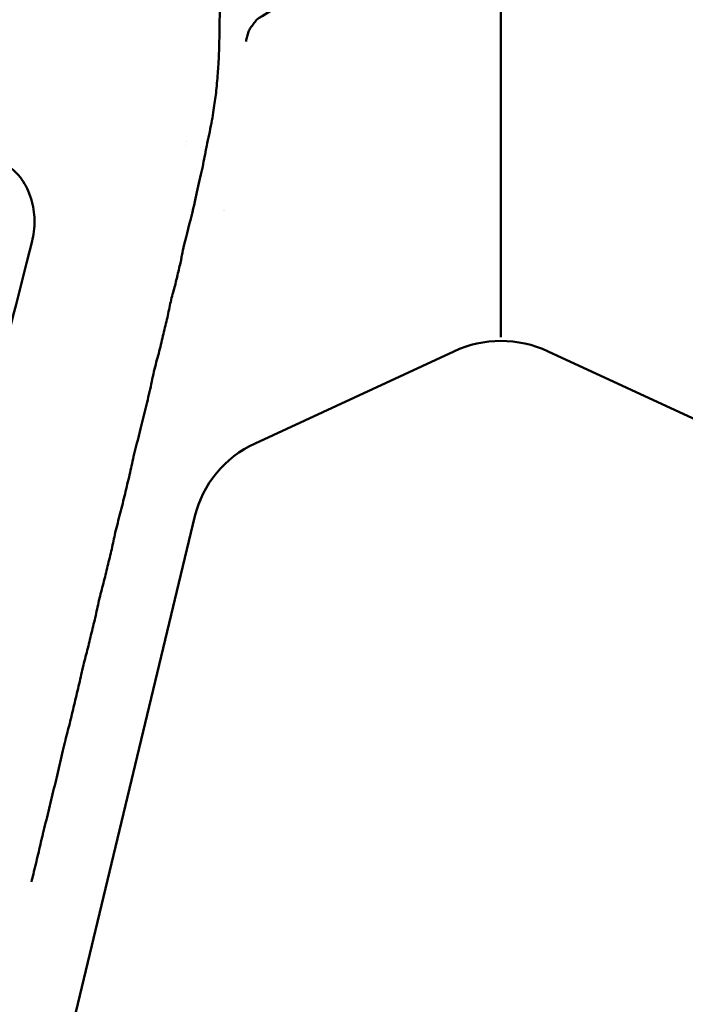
# Model space of a CAD drawing. Header units: millimetres. Extents: x 0 to 4686, y -120 to 1682.
# Tile 208 of 256: x 1349 to 1393, y 1053 to 1118. Entities that reach past the tile are written whole.
import ezdxf

# ---------------------------------------------------------------- set-up
doc = ezdxf.new("R2010")
doc.units = ezdxf.units.MM
doc.header["$LTSCALE"] = 2
doc.layers.add('Sichtbar (ISO)', color=7, linetype='Continuous', lineweight=50)

msp = doc.modelspace()

# ---------------------------------------------------------------- linework, layer by layer
at = {"layer": 'Sichtbar (ISO)'}
for p, q in [((1359.8207, 1109.2973), (1359.8206, 1109.2973)), ((1359.8774, 1109.5815), (1359.8774, 1109.5816)), ((1358.714, 1098.3011), (1358.7139, 1098.3011)), ((1358.6117, 1097.8254), (1358.6121, 1097.8254)), ((1364.429, 1089.6964), (1377.5107, 1095.7601)), ((1383.7099, 1095.762), (1396.7918, 1089.6982)), ((1355.7622, 1085.9591), (1355.7625, 1085.9591)), ((1348.9734, 1037.0464), (1360.46, 1084.8932)), ((1355.4564, 1084.7408), (1355.4563, 1084.7408))]:
    msp.add_line(p, q, dxfattribs=at)
for centre, major_axis, ratio, start_param, end_param in [((1356.9859, 1096.5681), (-0.1975, 11.7983), 0.6653497, 5.7603298, 5.7603585), ((1356.9859, 1096.5681), (-0.1975, 11.7983), 0.6653497, 5.5019485, 5.5019496), ((1380.6099, 1088.764), (0.0001, 7.6845), 0.9759946, 5.8571144, 6.7091817), ((1367.9596, 1082.9017), (-6.8277, 3.7343), 0.9519124, 5.6698581, 6.5357715)]:
    msp.add_ellipse(centre, major_axis=major_axis, ratio=ratio, start_param=start_param, end_param=end_param, dxfattribs=at)
for points, knots in [([(1362.1993, 1236.6471), (1362.1997, 1235.2655), (1362.2007, 1232.5345), (1362.2012, 1228.5279), (1362.2052, 1224.6305), (1362.1959, 1220.7653), (1362.2066, 1217.2138), (1362.203, 1213.6962), (1362.2066, 1210.2309), (1362.1954, 1207.0177), (1362.2064, 1203.2333), (1362.2026, 1199.7324), (1362.2062, 1196.2612), (1362.1948, 1192.9722), (1362.2058, 1189.5009), (1362.2017, 1186.2285), (1362.2052, 1182.9562), (1362.1936, 1180.0879), (1362.2042, 1176.1976), (1362.1999, 1172.769), (1362.2029, 1169.3608), (1362.1908, 1166.2369), (1362.2011, 1162.766), (1362.1962, 1159.5702), (1362.1987, 1156.5401), (1362.1857, 1153.4681), (1362.196, 1151.2719), (1362.1906, 1148.9596), (1362.1929, 1146.8334), (1362.1795, 1144.6626), (1362.1896, 1143.0544), (1362.184, 1141.3834), (1362.1861, 1139.8069), (1362.1723, 1138.3129), (1362.1821, 1136.7827), (1362.1759, 1135.3856), (1362.1773, 1133.8905), (1362.1636, 1133.0425), (1362.1694, 1130.0831), (1362.1594, 1127.9933), (1362.1569, 1125.9686), (1362.1364, 1124.1649), (1362.1418, 1122.682), (1362.1294, 1121.3552), (1362.1239, 1120.0815), (1362.1044, 1119.3681), (1362.0924, 1117.2208), (1362.0646, 1116.08), (1362.0356, 1115.0631), (1362.0064, 1114.6693), (1361.9093, 1113.1968), (1361.7659, 1112.121), (1361.5903, 1110.9046), (1361.3387, 1109.7631), (1361.2438, 1109.3024)], [0, 0, 0, 0, 0.00675676, 0.01351351, 0.02027027, 0.02702703, 0.03378378, 0.04054054, 0.0472973, 0.05405405, 0.06081081, 0.06756757, 0.07432432, 0.08108108, 0.08783784, 0.09459459, 0.10135135, 0.10810811, 0.11486486, 0.12162162, 0.12837838, 0.13513514, 0.14189189, 0.14864865, 0.15540541, 0.16216216, 0.16891892, 0.17567568, 0.18243243, 0.18918919, 0.19594595, 0.2027027, 0.20945946, 0.21621622, 0.22297297, 0.22972973, 0.23648649, 0.24324324, 0.25, 0.25675676, 0.26351351, 0.27027027, 0.27702703, 0.28378378, 0.29054054, 0.2972973, 0.30405405, 0.31081081, 0.31756757, 0.32432432, 0.33108108, 0.33783784, 0.34459459, 0.35095889, 0.35095889, 0.35095889, 0.35095889]), ([(1380.6017, 1097.0816), (1380.6033, 1098.8776), (1380.604, 1100.646), (1380.6049, 1102.375), (1380.6061, 1104.5011), (1380.6075, 1106.5675), (1380.6097, 1108.5575), (1380.6108, 1109.5882), (1380.6121, 1110.5989), (1380.6121, 1111.6239), (1380.6121, 1112.2113), (1380.6116, 1112.8034), (1380.6111, 1113.4049), (1380.6107, 1113.8831), (1380.6101, 1114.3629), (1380.6097, 1114.8472), (1380.6073, 1117.1925), (1380.6059, 1119.6265), (1380.6031, 1121.9936), (1380.6, 1124.583), (1380.5953, 1127.1062), (1380.5905, 1129.7648), (1380.5866, 1131.9344), (1380.5885, 1134.1172), (1380.5924, 1136.323), (1380.5986, 1139.8016), (1380.6097, 1143.3382), (1380.6098, 1146.8821), (1380.6098, 1148.1338), (1380.6099, 1149.3886), (1380.6099, 1150.6414), (1380.6099, 1155.1848), (1380.6094, 1159.7007), (1380.607, 1163.981), (1380.6068, 1164.3103), (1380.6066, 1164.6382), (1380.6065, 1164.9649), (1380.6044, 1169.8175), (1380.6075, 1174.3979), (1380.6086, 1179.2729), (1380.6087, 1179.5115), (1380.6087, 1179.7508), (1380.6088, 1179.9908), (1380.6098, 1185.4664), (1380.6098, 1191.3437), (1380.6098, 1197.4086), (1380.6099, 1200.8434), (1380.6099, 1204.3398), (1380.6098, 1207.9093), (1380.6098, 1210.6427), (1380.6098, 1213.4188), (1380.6098, 1216.2465), (1380.6097, 1222.767), (1380.6098, 1229.5554), (1380.6099, 1236.6471)], [0, 0, 0, 0, 0.0386834, 0.0386834, 0.0386834, 0.0862479, 0.0862479, 0.0862479, 0.1108821, 0.1108821, 0.1108821, 0.125, 0.125, 0.125, 0.1362218, 0.1362218, 0.1362218, 0.1905589, 0.1905589, 0.1905589, 0.25, 0.25, 0.25, 0.2985061, 0.2985061, 0.2985061, 0.375, 0.375, 0.375, 0.4020168, 0.4020168, 0.4020168, 0.5, 0.5, 0.5, 0.5075389, 0.5075389, 0.5075389, 0.6195203, 0.6195203, 0.6195203, 0.625, 0.625, 0.625, 0.75, 0.75, 0.75, 0.8207911, 0.8207911, 0.8207911, 0.875, 0.875, 0.875, 1, 1, 1, 1]), ([(1364.5195, 1117.6094), (1365.004, 1117.9124), (1365.4789, 1118.2092), (1366.4679, 1118.8291), (1366.9539, 1119.1345), (1367.4405, 1119.4409)], [-0.35619261, -0.35619261, -0.35619261, -0.35619261, -0.17531517, -0.17531517, -0.000001, -0.000001, -0.000001, -0.000001]), ([(1364.5195, 1117.6094), (1364.4545, 1117.5194), (1364.3894, 1117.4293), (1364.2586, 1117.2484), (1364.1928, 1117.1575), (1364.127, 1117.0667)], [-0.06863414, -0.06863414, -0.06863414, -0.06863414, -0.034472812, -0.034472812, -0.000002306, -0.000002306, -0.000002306, -0.000002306]), ([(1361.2438, 1109.3024), (1361.2379, 1109.274), (1361.1332, 1108.7629), (1361.0049, 1108.0232), (1360.6357, 1106.4394), (1360.2881, 1104.8406), (1359.8345, 1103.0945), (1359.7175, 1102.5993)], [0.350958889, 0.350958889, 0.350958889, 0.350958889, 0.351351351, 0.358108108, 0.364864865, 0.371621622, 0.378331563, 0.378331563, 0.378331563, 0.378331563]), ([(1349.7472, 1103.018), (1349.8398, 1103.3903), (1349.9177, 1103.8717), (1349.8928, 1104.8633), (1349.8274, 1105.3386), (1349.5339, 1106.2925), (1349.322, 1106.726), (1348.8898, 1107.3291), (1348.7056, 1107.5326), (1348.3034, 1107.878), (1348.0911, 1108.0179), (1347.8723, 1108.1248)], [-0.70680368, -0.70680368, -0.70680368, -0.70680368, -0.50287149, -0.50287149, -0.34611044, -0.34611044, -0.19150225, -0.19150225, -0.09424897, -0.09424897, -0.00000985, -0.00000985, -0.00000985, -0.00000985]), ([(1349.7472, 1103.018), (1348.8386, 1099.4464), (1347.8163, 1095.3848), (1346.4189, 1089.8148), (1345.8673, 1087.6112), (1344.9335, 1083.8778), (1344.1821, 1080.8664), (1344.0878, 1080.4885)], [0.000012, 0.000012, 0.000012, 0.000012, 1.1380719, 1.1380719, 1.7456816, 1.7456816, 2.6616421, 2.6616421, 2.6616421, 2.6616421]), ([(1359.7175, 1102.5993), (1359.7167, 1102.5958), (1359.5988, 1102.0964), (1359.5896, 1101.8769), (1359.332, 1100.8829), (1359.1442, 1100.0021), (1358.9479, 1099.3665), (1358.8683, 1099.0338)], [0.378331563, 0.378331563, 0.378331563, 0.378331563, 0.378378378, 0.385135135, 0.391891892, 0.398648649, 0.405401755, 0.405401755, 0.405401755, 0.405401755]), ([(1358.8683, 1099.0338), (1358.8683, 1099.0336), (1358.7887, 1098.7005), (1358.6669, 1098.0042), (1358.3865, 1096.9261), (1358.1324, 1095.7737), (1357.9037, 1095.0032), (1357.803, 1094.583), (1357.8027, 1094.5818)], [0.405401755, 0.405401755, 0.405401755, 0.405401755, 0.405405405, 0.412162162, 0.418918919, 0.425675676, 0.432432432, 0.432452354, 0.432452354, 0.432452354, 0.432452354]), ([(1380.6017, 1097.0816), (1380.6014, 1097.0147), (1380.5947, 1096.9476), (1380.5929, 1096.8907), (1380.5911, 1096.8338), (1380.5945, 1096.7873), (1380.5989, 1096.7527), (1380.6034, 1096.7181), (1380.609, 1096.6962), (1380.6099, 1096.6889)], [0, 0, 0, 0, 0.3333333, 0.3333333, 0.3333333, 0.6666667, 0.6666667, 0.6666667, 1, 1, 1, 1]), ([(1357.8027, 1094.5818), (1357.7026, 1094.164), (1357.5292, 1093.2596), (1357.1792, 1091.8912), (1356.8638, 1090.4928), (1356.5737, 1089.4544), (1356.4655, 1089.0039), (1356.4649, 1089.001)], [0.432452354, 0.432452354, 0.432452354, 0.432452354, 0.439189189, 0.445945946, 0.452702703, 0.459459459, 0.459502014, 0.459502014, 0.459502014, 0.459502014]), ([(1356.4649, 1089.001), (1356.3583, 1088.5566), (1356.2167, 1087.8014), (1355.8908, 1086.5279), (1355.6096, 1085.2821), (1355.3556, 1084.3769), (1355.2589, 1083.9747), (1355.2582, 1083.9716)], [0.459502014, 0.459502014, 0.459502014, 0.459502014, 0.466216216, 0.472972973, 0.47972973, 0.486486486, 0.486538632, 0.486538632, 0.486538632, 0.486538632]), ([(1377.7102, 1018.0719), (1359.7434, 1020.7046), (1348.7919, 1022.3186), (1340.5623, 1023.7633), (1339.0946, 1024.0961), (1336.5089, 1025.4603), (1335.6998, 1026.1161), (1333.9998, 1028.1795), (1333.4175, 1029.6312), (1332.2836, 1032.9034), (1331.2509, 1037.0127), (1325.3297, 1062.5493), (1322.5765, 1074.5449), (1320.3527, 1084.349), (1320.2606, 1084.7553), (1320.1706, 1085.1525)], [0.000001, 0.000001, 0.000001, 0.000001, 5.4475866, 5.4475866, 8.8584414, 8.8584414, 11.0839934, 11.0839934, 14.4444599, 14.4444599, 21.911222, 21.911222, 26.3551106, 26.3551106, 26.5519043, 26.5519043, 26.5519043, 26.5519043]), ([(1320.3996, 1085.15), (1321.1298, 1081.92), (1321.9254, 1078.4348), (1324.0803, 1069.0184), (1325.5574, 1062.6081), (1327.7179, 1053.2965), (1328.6306, 1049.377), (1331.4405, 1037.418), (1332.0462, 1034.9845), (1333.2518, 1030.7311), (1333.7429, 1029.3819), (1335.071, 1027.1036), (1335.7899, 1026.3279), (1337.528, 1025.012), (1338.5535, 1024.5784), (1340.0185, 1024.0688), (1341.047, 1023.7962), (1344.0165, 1023.262), (1344.7031, 1023.1438), (1345.6464, 1022.9818), (1346.3046, 1022.8703), (1350.7793, 1022.1396), (1356.0154, 1021.3381), (1367.2175, 1019.6487), (1373.9883, 1018.6364), (1377.6536, 1018.0888)], [1.7050058, 1.7050058, 1.7050058, 1.7050058, 2.3199211, 2.3199211, 3.3689732, 3.3689732, 3.9608023, 3.9608023, 5.2589956, 5.2589956, 6.7507065, 6.7507065, 8.1648045, 8.1648045, 9.8812174, 9.8812174, 11.5970775, 11.5970775, 11.9469822, 11.9469822, 12.6869305, 12.6869305, 16.4233901, 16.4233901, 19.3319374, 19.3319374, 19.3319374, 19.3319374]), ([(1355.2582, 1083.9716), (1355.1632, 1083.576), (1355.0318, 1082.882), (1354.7421, 1081.7509), (1354.4878, 1080.6273), (1354.274, 1079.8709), (1354.1821, 1079.4888), (1354.1812, 1079.4852)], [0.486538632, 0.486538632, 0.486538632, 0.486538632, 0.493243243, 0.5, 0.506756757, 0.513513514, 0.513576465, 0.513576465, 0.513576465, 0.513576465]), ([(1440.8232, 1084.1555), (1438.7454, 1074.9929), (1436.0936, 1063.4362), (1429.9932, 1037.102), (1428.9505, 1032.9655), (1427.8216, 1029.6779), (1427.2412, 1028.2173), (1425.5453, 1026.139), (1424.7368, 1025.4779), (1422.1516, 1024.1042), (1420.6867, 1023.7722), (1412.6101, 1022.3446), (1401.561, 1020.717), (1383.5096, 1018.0719)], [-25.2315701, -25.2315701, -25.2315701, -25.2315701, -21.3302568, -21.3302568, -14.2017749, -14.2017749, -10.9447154, -10.9447154, -8.7828271, -8.7828271, -5.4732498, -5.4732498, -0.000001, -0.000001, -0.000001, -0.000001]), ([(1440.5968, 1084.168), (1439.7651, 1080.4927), (1438.7278, 1075.9466), (1436.0013, 1064.0764), (1434.433, 1057.2915), (1430.2349, 1039.291), (1429.2441, 1035.2497), (1427.6701, 1029.6543), (1427.0827, 1028.6333), (1425.9341, 1026.8639), (1425.2203, 1026.1103), (1423.6302, 1025.0327), (1422.7115, 1024.5412), (1420.9367, 1024.0145), (1420.2435, 1023.836), (1417.8827, 1023.3778), (1416.3775, 1023.1195), (1415.157, 1022.9112), (1414.6535, 1022.8269), (1409.901, 1022.0554), (1404.4048, 1021.2174), (1393.8987, 1019.6333), (1387.2489, 1018.639), (1383.5657, 1018.0887)], [1.3603709, 1.3603709, 1.3603709, 1.3603709, 1.692464, 1.692464, 2.0552472, 2.0552472, 2.7525526, 2.7525526, 3.8917374, 3.8917374, 5.1533754, 5.1533754, 6.0784494, 6.0784494, 6.4041978, 6.4041978, 6.641156, 6.641156, 6.9223973, 6.9223973, 8.4327489, 8.4327489, 9.7294307, 9.7294307, 9.7294307, 9.7294307]), ([(1354.1812, 1079.4852), (1354.0912, 1079.1102), (1353.9399, 1078.3524), (1353.6518, 1077.2196), (1353.3877, 1076.0656), (1353.1818, 1075.3221), (1353.0853, 1074.9208), (1353.0841, 1074.9159)], [0.513576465, 0.513576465, 0.513576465, 0.513576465, 0.52027027, 0.527027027, 0.533783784, 0.540540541, 0.540625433, 0.540625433, 0.540625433, 0.540625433]), ([(1353.0841, 1074.9159), (1352.99, 1074.5242), (1352.8139, 1073.6846), (1352.5112, 1072.4809), (1352.2186, 1071.2206), (1352.0198, 1070.4835), (1351.9065, 1070.0126), (1351.9043, 1070.0034)], [0.540625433, 0.540625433, 0.540625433, 0.540625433, 0.547297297, 0.554054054, 0.560810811, 0.567567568, 0.567702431, 0.567702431, 0.567702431, 0.567702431]), ([(1351.9043, 1070.0034), (1351.7952, 1069.5491), (1351.5511, 1068.452), (1351.1837, 1066.9674), (1350.8285, 1065.4624), (1350.5654, 1064.4278), (1350.4488, 1063.9431), (1350.445, 1063.9274)], [0.567702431, 0.567702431, 0.567702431, 0.567702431, 0.574324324, 0.581081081, 0.587837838, 0.594594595, 0.594822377, 0.594822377, 0.594822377, 0.594822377]), ([(1350.445, 1063.9274), (1350.3364, 1063.4755), (1350.1446, 1062.6264), (1349.8903, 1061.5909), (1349.7448, 1060.9856), (1349.7045, 1060.8178)], [0.594822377, 0.594822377, 0.594822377, 0.594822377, 0.601351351, 0.608108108, 0.610728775, 0.610728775, 0.610728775, 0.610728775])]:
    msp.add_open_spline(points, degree=3, knots=knots, dxfattribs=at)
msp.add_open_spline([(1364.127, 1117.0667), (1364.0727, 1116.9916), (1363.9855, 1116.8154), (1363.9007, 1116.5119), (1363.8529, 1116.2824), (1363.8299, 1116.1646)], degree=3, dxfattribs=at)

doc.saveas('drawing.dxf')
